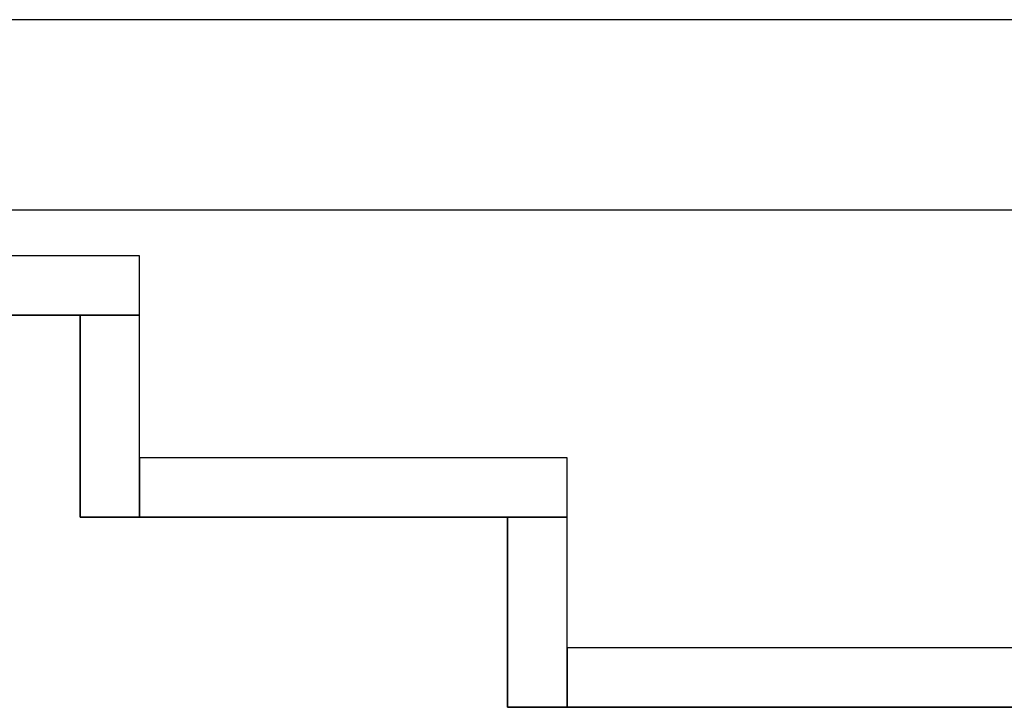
# Model space of a CAD drawing. Header units: metres. Extents: x 397.7 to 427.5, y 12.7 to 28.4.
# Tile 47 of 133: x 405.586 to 406.415, y 27.649 to 28.228. Entities that reach past the tile are written whole.
import ezdxf

# ---------------------------------------------------------------- set-up
doc = ezdxf.new("R2010")
doc.units = ezdxf.units.M
doc.layers.add('01_SUELOS', color=7, linetype='Continuous', lineweight=25, true_color=0x007f00)
doc.layers.add('A-WALL-____-MCUT', color=7, linetype='Continuous', lineweight=25)
doc.layers.add('A-WALL-____-OTLN', color=7, linetype='Continuous', lineweight=25)

# ---------------------------------------------------------------- blocks, each defined once
blk = doc.blocks.new('Family - Evans P4-154200-07_ENLLUMENAT_P4')
at = {"layer": 'A-WALL-____-MCUT', "color": 253, "true_color": 0xaaaaaa}
for p, q in [((0.16, 0.05), (0, 0.05)), ((0, 0.05), (0, 0)), ((0.16, 0), (0.16, 0.05)), ((0, 0), (0.16, 0))]:
    blk.add_line(p, q, dxfattribs=at)
at = {"layer": 'A-WALL-____-OTLN', "color": 253, "true_color": 0xaaaaaa}
for p, q in [((0.16, 0.05), (0, 0.05)), ((0, 0.05), (0, 0)), ((0.16, 0), (0.16, 0.05)), ((0, 0), (0.16, 0))]:
    blk.add_line(p, q, dxfattribs=at)
at = {"layer": 'A-WALL-____-OTLN', "color": 253, "lineweight": 18, "true_color": 0xaaaaaa}
blk.add_line((0, 0), (0.16, 0), dxfattribs=at)
blk = doc.blocks.new('Family - Evans P4-154213-07_ENLLUMENAT_P4')
at = {"layer": 'A-WALL-____-MCUT', "color": 253, "true_color": 0xaaaaaa}
for p, q in [((1.25, 0.05), (0, 0.05)), ((0, 0.05), (0, 0)), ((1.25, 0), (1.25, 0.05)), ((0, 0), (1.25, 0))]:
    blk.add_line(p, q, dxfattribs=at)
at = {"layer": 'A-WALL-____-OTLN', "color": 253, "true_color": 0xaaaaaa}
for p, q in [((1.25, 0.05), (0, 0.05)), ((0, 0.05), (0, 0)), ((1.25, 0), (1.25, 0.05)), ((0, 0), (1.25, 0))]:
    blk.add_line(p, q, dxfattribs=at)
at = {"layer": 'A-WALL-____-OTLN', "color": 253, "lineweight": 18, "true_color": 0xaaaaaa}
blk.add_line((0, 0), (1.25, 0), dxfattribs=at)
blk = doc.blocks.new('Family - Evans P4-154228-07_ENLLUMENAT_P4')
at = {"layer": 'A-WALL-____-MCUT', "color": 253, "true_color": 0xaaaaaa}
for p, q in [((25.58768, 0.16), (0.03316, 0.16)), ((0, 0), (25.55598, 0))]:
    blk.add_line(p, q, dxfattribs=at)
at = {"layer": 'A-WALL-____-OTLN', "color": 253, "true_color": 0xaaaaaa}
for p, q in [((25.58768, 0.16), (0.03316, 0.16)), ((0, 0), (25.55598, 0))]:
    blk.add_line(p, q, dxfattribs=at)
at = {"layer": 'A-WALL-____-OTLN', "color": 253, "lineweight": 18, "true_color": 0xaaaaaa}
blk.add_line((0, 0), (25.55598, 0), dxfattribs=at)
blk = doc.blocks.new('Family - Evans P4-154270-07_ENLLUMENAT_P4')
at = {"layer": 'A-WALL-____-MCUT', "color": 253, "true_color": 0xaaaaaa}
for p, q in [((0.36, 0.05), (0, 0.05)), ((0, 0.05), (0, 0)), ((0.36, 0), (0.36, 0.05)), ((0, 0), (0.36, 0))]:
    blk.add_line(p, q, dxfattribs=at)
at = {"layer": 'A-WALL-____-OTLN', "color": 253, "true_color": 0xaaaaaa}
for p, q in [((0.36, 0.05), (0, 0.05)), ((0, 0.05), (0, 0)), ((0.36, 0), (0.36, 0.05)), ((0, 0), (0.36, 0))]:
    blk.add_line(p, q, dxfattribs=at)
at = {"layer": 'A-WALL-____-OTLN', "color": 253, "lineweight": 18, "true_color": 0xaaaaaa}
blk.add_line((0, 0), (0.36, 0), dxfattribs=at)
blk = doc.blocks.new('Family - Evans P4-154422-07_ENLLUMENAT_P4')
at = {"layer": 'A-WALL-____-MCUT', "color": 253, "true_color": 0xaaaaaa}
for p, q in [((0.17, 0.05), (0, 0.05)), ((0, 0.05), (0, 0)), ((0.17, 0), (0.17, 0.05)), ((0, 0), (0.17, 0))]:
    blk.add_line(p, q, dxfattribs=at)
at = {"layer": 'A-WALL-____-OTLN', "color": 253, "true_color": 0xaaaaaa}
for p, q in [((0.17, 0.05), (0, 0.05)), ((0, 0.05), (0, 0)), ((0.17, 0), (0.17, 0.05)), ((0, 0), (0.17, 0))]:
    blk.add_line(p, q, dxfattribs=at)
at = {"layer": 'A-WALL-____-OTLN', "color": 253, "lineweight": 18, "true_color": 0xaaaaaa}
blk.add_line((0, 0), (0.17, 0), dxfattribs=at)
blk = doc.blocks.new('Family - Evans P4-154428-07_ENLLUMENAT_P4')
at = {"layer": 'A-WALL-____-MCUT', "color": 253, "true_color": 0xaaaaaa}
for p, q in [((2.84, 0.05), (0, 0.05)), ((0, 0.05), (0, 0)), ((0, 0), (2.84, 0))]:
    blk.add_line(p, q, dxfattribs=at)
at = {"layer": 'A-WALL-____-OTLN', "color": 253, "true_color": 0xaaaaaa}
for p, q in [((2.84, 0.05), (0, 0.05)), ((0, 0.05), (0, 0)), ((0, 0), (2.84, 0))]:
    blk.add_line(p, q, dxfattribs=at)
at = {"layer": 'A-WALL-____-OTLN', "color": 253, "lineweight": 18, "true_color": 0xaaaaaa}
blk.add_line((-0.04813, 0), (2.84313, 0), dxfattribs=at)
blk = doc.blocks.new('Family - LONDR55-XX_ZZ-ARQ-CAA-M3D-Londres55-154484-07_ENLLUMENAT_P4')
at = {"layer": '01_SUELOS', "color": 9, "true_color": 0xaad4aa}
for p, q in [((7.34176, 14.86885), (6.04176, 14.86885)), ((6.04176, 14.86885), (7.34176, 14.86885)), ((7.34176, 14.69885), (7.34176, 14.86885)), ((7.34176, 14.86885), (7.34176, 14.69885)), ((7.70176, 14.69885), (7.34176, 14.69885)), ((7.34176, 14.69885), (7.70176, 14.69885)), ((7.70176, 14.53885), (7.70176, 14.69885)), ((7.70176, 14.69885), (7.70176, 14.53885)), ((10.69176, 14.53885), (7.70176, 14.53885)), ((7.70176, 14.53885), (10.69176, 14.53885))]:
    blk.add_line(p, q, dxfattribs=at)
blk = doc.blocks.new('LONDR55-XX_ZZ-ARQ-CAA-M3D-Londres55_ifc-1-07_ENLLUMENAT_P4')
at = {"layer": '01_SUELOS', "color": 253, "lineweight": 18, "true_color": 0xaaaaaa}
blk.add_blockref('Family - LONDR55-XX_ZZ-ARQ-CAA-M3D-Londres55-154484-07_ENLLUMENAT_P4', (398.29523, 13.11061), dxfattribs=at)
at = {"layer": 'A-WALL-____-OTLN', "color": 253, "lineweight": 18, "true_color": 0xaaaaaa}
for name, p, rotation in [('Family - Evans P4-154228-07_ENLLUMENAT_P4', (426.84641, 28.22825), 180), ('Family - Evans P4-154422-07_ENLLUMENAT_P4', (405.63698, 27.97946), 270), ('Family - Evans P4-154200-07_ENLLUMENAT_P4', (405.99698, 27.80946), 270)]:
    blk.add_blockref(name, p, dxfattribs=dict(at, rotation=rotation))
for name, p in [('Family - Evans P4-154213-07_ENLLUMENAT_P4', (404.43698, 27.97946)), ('Family - Evans P4-154270-07_ENLLUMENAT_P4', (405.68698, 27.80946)), ('Family - Evans P4-154428-07_ENLLUMENAT_P4', (406.04698, 27.64946))]:
    blk.add_blockref(name, p, dxfattribs=at)

msp = doc.modelspace()

# ---------------------------------------------------------------- block references
at = {"lineweight": 5}
msp.add_blockref('LONDR55-XX_ZZ-ARQ-CAA-M3D-Londres55_ifc-1-07_ENLLUMENAT_P4', (0, 0), dxfattribs=at)

doc.saveas('drawing.dxf')
